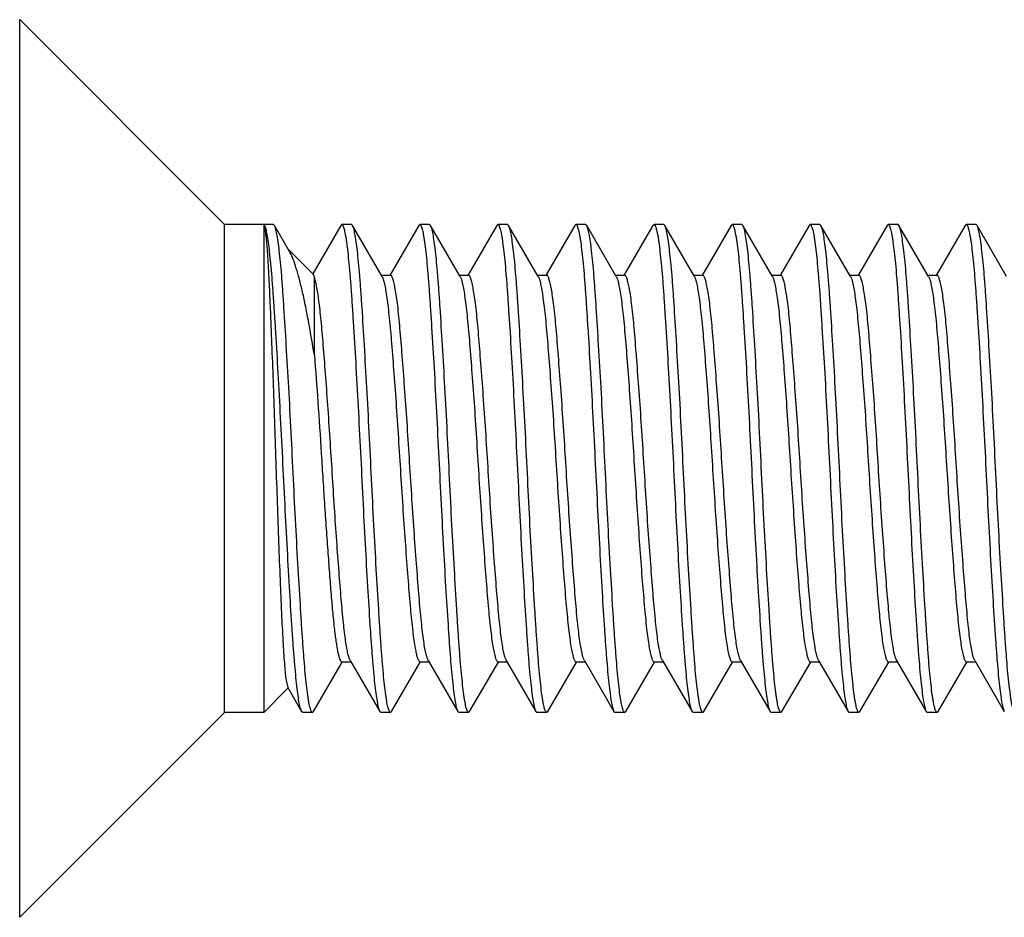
# Model space of a CAD drawing. Header units: millimetres. Extents: x 55 to 134, y 19 to 240.
# Tile 1 of 5: x 55.27 to 65.36, y 49.52 to 58.72. Entities that reach past the tile are written whole.
import ezdxf

# ---------------------------------------------------------------- set-up
doc = ezdxf.new("R2010")
doc.units = ezdxf.units.MM
doc.header["$LTSCALE"] = 16.97303
doc.layers.get('0').update_dxf_attribs({"linetype": 'CONTINUOUS'})

msp = doc.modelspace()

# ---------------------------------------------------------------- linework, layer by layer
at = {"color": 7}
for p, q in [((57.372, 56.624), (55.272, 58.724)), ((55.272, 49.524), (55.272, 58.724)), ((57.872, 56.624), (57.372, 56.624)), ((57.372, 51.624), (57.372, 56.624)), ((57.772, 56.624), (57.772, 51.624)), ((57.882, 56.614), (57.872, 56.624)), ((58.037, 56.348), (57.882, 56.614)), ((58.561, 56.614), (58.274, 56.119)), ((58.561, 56.614), (58.572, 56.624)), ((58.672, 56.624), (58.572, 56.624)), ((58.682, 56.614), (58.672, 56.624)), ((58.985, 56.092), (58.682, 56.614)), ((59.361, 56.614), (59.067, 56.107)), ((59.361, 56.614), (59.372, 56.624)), ((59.472, 56.624), (59.372, 56.624)), ((59.482, 56.614), (59.472, 56.624)), ((59.785, 56.092), (59.482, 56.614)), ((60.161, 56.614), (59.867, 56.107)), ((60.161, 56.614), (60.172, 56.624)), ((60.272, 56.624), (60.172, 56.624)), ((60.282, 56.614), (60.272, 56.624)), ((60.585, 56.092), (60.282, 56.614)), ((60.961, 56.614), (60.667, 56.107)), ((60.961, 56.614), (60.972, 56.624)), ((61.072, 56.624), (60.972, 56.624)), ((61.082, 56.614), (61.072, 56.624)), ((61.385, 56.092), (61.082, 56.614)), ((61.761, 56.614), (61.467, 56.107)), ((61.761, 56.614), (61.772, 56.624)), ((61.872, 56.624), (61.772, 56.624)), ((61.882, 56.614), (61.872, 56.624)), ((62.185, 56.092), (61.882, 56.614)), ((62.561, 56.614), (62.267, 56.107)), ((62.561, 56.614), (62.572, 56.624)), ((62.672, 56.624), (62.572, 56.624)), ((62.682, 56.614), (62.672, 56.624)), ((62.985, 56.092), (62.682, 56.614)), ((63.361, 56.614), (63.067, 56.107)), ((63.361, 56.614), (63.372, 56.624)), ((63.472, 56.624), (63.372, 56.624)), ((63.482, 56.614), (63.472, 56.624)), ((63.785, 56.092), (63.482, 56.614)), ((64.161, 56.614), (63.867, 56.107)), ((64.161, 56.614), (64.172, 56.624)), ((64.272, 56.624), (64.172, 56.624)), ((64.282, 56.614), (64.272, 56.624)), ((64.585, 56.092), (64.282, 56.614)), ((64.961, 56.614), (64.667, 56.107)), ((64.961, 56.614), (64.972, 56.624)), ((65.072, 56.624), (64.972, 56.624)), ((65.082, 56.614), (65.072, 56.624)), ((65.385, 56.092), (65.082, 56.614)), ((58.279, 56.116), (58.022, 56.373)), ((58.279, 56.116), (58.291, 56.079)), ((58.978, 56.104), (59.072, 56.104)), ((59.778, 56.104), (59.872, 56.104)), ((60.578, 56.104), (60.672, 56.104)), ((61.378, 56.104), (61.472, 56.104)), ((62.178, 56.104), (62.272, 56.104)), ((62.978, 56.104), (63.072, 56.104)), ((63.778, 56.104), (63.872, 56.104)), ((64.578, 56.104), (64.672, 56.104)), ((58.291, 55.287), (58.291, 56.079)), ((58.282, 51.633), (58.577, 52.14)), ((58.572, 52.143), (58.665, 52.143)), ((58.658, 52.155), (58.961, 51.633)), ((59.082, 51.633), (59.377, 52.14)), ((59.372, 52.143), (59.465, 52.143)), ((59.458, 52.155), (59.761, 51.633)), ((59.882, 51.633), (60.177, 52.14)), ((60.172, 52.143), (60.265, 52.143)), ((60.258, 52.155), (60.561, 51.633)), ((60.682, 51.633), (60.977, 52.14)), ((60.972, 52.143), (61.065, 52.143)), ((61.058, 52.155), (61.361, 51.633)), ((61.482, 51.633), (61.777, 52.14)), ((61.772, 52.143), (61.865, 52.143)), ((61.858, 52.155), (62.161, 51.633)), ((62.282, 51.633), (62.577, 52.14)), ((62.572, 52.143), (62.665, 52.143)), ((62.658, 52.155), (62.961, 51.633)), ((63.082, 51.633), (63.377, 52.14)), ((63.372, 52.143), (63.465, 52.143)), ((63.458, 52.155), (63.761, 51.633)), ((63.882, 51.633), (64.177, 52.14)), ((64.172, 52.143), (64.265, 52.143)), ((64.258, 52.155), (64.561, 51.633)), ((64.682, 51.633), (64.977, 52.14)), ((64.972, 52.143), (65.065, 52.143)), ((65.058, 52.155), (65.361, 51.633)), ((58.023, 51.875), (57.772, 51.624)), ((58.001, 51.954), (58.018, 51.88)), ((58.018, 51.88), (58.161, 51.633)), ((57.372, 51.624), (55.272, 49.524)), ((57.772, 51.624), (57.372, 51.624)), ((58.172, 51.624), (58.161, 51.633)), ((58.272, 51.624), (58.172, 51.624)), ((58.282, 51.633), (58.272, 51.624)), ((58.961, 51.633), (58.972, 51.624)), ((59.072, 51.624), (58.972, 51.624)), ((59.082, 51.633), (59.072, 51.624)), ((59.761, 51.633), (59.772, 51.624)), ((59.872, 51.624), (59.772, 51.624)), ((59.882, 51.633), (59.872, 51.624)), ((60.561, 51.633), (60.572, 51.624)), ((60.672, 51.624), (60.572, 51.624)), ((60.682, 51.633), (60.672, 51.624)), ((61.361, 51.633), (61.372, 51.624)), ((61.472, 51.624), (61.372, 51.624)), ((61.482, 51.633), (61.472, 51.624)), ((62.161, 51.633), (62.172, 51.624)), ((62.272, 51.624), (62.172, 51.624)), ((62.282, 51.633), (62.272, 51.624)), ((62.961, 51.633), (62.972, 51.624)), ((63.072, 51.624), (62.972, 51.624)), ((63.082, 51.633), (63.072, 51.624)), ((63.761, 51.633), (63.772, 51.624)), ((63.872, 51.624), (63.772, 51.624)), ((63.882, 51.633), (63.872, 51.624)), ((64.561, 51.633), (64.572, 51.624)), ((64.672, 51.624), (64.572, 51.624)), ((64.682, 51.633), (64.672, 51.624))]:
    msp.add_line(p, q, dxfattribs=at)
for points, knots in [([(58.161, 51.633), (58.159, 51.637), (58.154, 51.648), (58.145, 51.676), (58.135, 51.726), (58.123, 51.802), (58.111, 51.899), (58.099, 52.017), (58.087, 52.153), (58.075, 52.308), (58.059, 52.545), (58.038, 52.875), (58.014, 53.303), (57.99, 53.76), (57.967, 54.23), (57.943, 54.696), (57.919, 55.142), (57.898, 55.493), (57.881, 55.751), (57.87, 55.924), (57.858, 56.08), (57.846, 56.218), (57.834, 56.337), (57.822, 56.437), (57.811, 56.506), (57.803, 56.551), (57.797, 56.576), (57.791, 56.596), (57.785, 56.609), (57.781, 56.617), (57.777, 56.621), (57.774, 56.624), (57.772, 56.624)], [0, 0, 0, 0, 0.002869, 0.006794, 0.017883, 0.033264, 0.052834, 0.076423, 0.103832, 0.134814, 0.169098, 0.2463, 0.332646, 0.425004, 0.520028, 0.614273, 0.704322, 0.786914, 0.824462, 0.859053, 0.890371, 0.91814, 0.942114, 0.962085, 0.977878, 0.984172, 0.989389, 0.99353, 0.996612, 0.997774, 0.998701, 1, 1, 1, 1]), ([(57.772, 56.624), (57.773, 56.622), (57.776, 56.617), (57.779, 56.607), (57.782, 56.592), (57.786, 56.573), (57.789, 56.549), (57.794, 56.509), (57.8, 56.448), (57.807, 56.363), (57.814, 56.261), (57.821, 56.143), (57.828, 56.011), (57.834, 55.866), (57.844, 55.647), (57.856, 55.347), (57.87, 54.964), (57.884, 54.557), (57.898, 54.139), (57.912, 53.723), (57.926, 53.323), (57.941, 52.951), (57.955, 52.62), (57.969, 52.342), (57.982, 52.147), (57.993, 52.025), (57.998, 51.976), (58.001, 51.954)], [0, 0, 0, 0, 0.001378, 0.003659, 0.006873, 0.011025, 0.01611, 0.022122, 0.036907, 0.055316, 0.077213, 0.10242, 0.130755, 0.16203, 0.196035, 0.271256, 0.354165, 0.442171, 0.532553, 0.622497, 0.709083, 0.789471, 0.86105, 0.92137, 0.968238, 0.986089, 1, 1, 1, 1]), ([(58.272, 51.624), (58.27, 51.624), (58.266, 51.626), (58.263, 51.63), (58.258, 51.638), (58.253, 51.651), (58.247, 51.671), (58.241, 51.696), (58.235, 51.727), (58.229, 51.764), (58.22, 51.823), (58.21, 51.91), (58.197, 52.029), (58.186, 52.167), (58.174, 52.324), (58.162, 52.496), (58.146, 52.754), (58.125, 53.105), (58.1, 53.551), (58.077, 54.017), (58.054, 54.488), (58.03, 54.945), (58.005, 55.372), (57.985, 55.702), (57.969, 55.94), (57.957, 56.094), (57.945, 56.231), (57.933, 56.348), (57.921, 56.445), (57.909, 56.521), (57.898, 56.571), (57.889, 56.6), (57.885, 56.61), (57.882, 56.614)], [0, 0, 0, 0, 0.001306, 0.002228, 0.003384, 0.006456, 0.010592, 0.015809, 0.022107, 0.029476, 0.037906, 0.057879, 0.081853, 0.109622, 0.140941, 0.175532, 0.213082, 0.295675, 0.385727, 0.479973, 0.574999, 0.667357, 0.753701, 0.830903, 0.865186, 0.896168, 0.923577, 0.947166, 0.966736, 0.982117, 0.993206, 0.997131, 1, 1, 1, 1]), ([(58.572, 56.624), (58.574, 56.624), (58.578, 56.621), (58.581, 56.617), (58.585, 56.609), (58.59, 56.596), (58.596, 56.576), (58.602, 56.551), (58.608, 56.52), (58.615, 56.484), (58.623, 56.424), (58.634, 56.337), (58.646, 56.218), (58.658, 56.08), (58.67, 55.924), (58.681, 55.751), (58.698, 55.493), (58.719, 55.142), (58.743, 54.696), (58.767, 54.23), (58.79, 53.76), (58.814, 53.303), (58.838, 52.875), (58.859, 52.545), (58.875, 52.308), (58.887, 52.153), (58.899, 52.017), (58.911, 51.899), (58.923, 51.802), (58.935, 51.726), (58.945, 51.676), (58.954, 51.648), (58.959, 51.637), (58.961, 51.633)], [0, 0, 0, 0, 0.001306, 0.002228, 0.003384, 0.006456, 0.010592, 0.015809, 0.022107, 0.029477, 0.037906, 0.057879, 0.081852, 0.109622, 0.140941, 0.175532, 0.213081, 0.295675, 0.385727, 0.479973, 0.574998, 0.667356, 0.753701, 0.830902, 0.865186, 0.896168, 0.923576, 0.947165, 0.966736, 0.982117, 0.993206, 0.997131, 1, 1, 1, 1]), ([(59.072, 51.624), (59.07, 51.624), (59.066, 51.626), (59.063, 51.63), (59.058, 51.638), (59.053, 51.651), (59.047, 51.671), (59.041, 51.696), (59.035, 51.727), (59.029, 51.764), (59.02, 51.823), (59.01, 51.91), (58.997, 52.029), (58.986, 52.167), (58.974, 52.324), (58.962, 52.496), (58.946, 52.754), (58.925, 53.105), (58.9, 53.551), (58.877, 54.017), (58.854, 54.488), (58.83, 54.945), (58.805, 55.372), (58.785, 55.702), (58.769, 55.94), (58.757, 56.094), (58.745, 56.231), (58.733, 56.348), (58.721, 56.445), (58.709, 56.521), (58.698, 56.571), (58.689, 56.6), (58.685, 56.61), (58.682, 56.614)], [0, 0, 0, 0, 0.001306, 0.002228, 0.003384, 0.006456, 0.010592, 0.015809, 0.022107, 0.029477, 0.037906, 0.057879, 0.081852, 0.109622, 0.140941, 0.175532, 0.213081, 0.295675, 0.385727, 0.479973, 0.574998, 0.667357, 0.753701, 0.830902, 0.865186, 0.896168, 0.923576, 0.947166, 0.966736, 0.982117, 0.993206, 0.997131, 1, 1, 1, 1]), ([(59.372, 56.624), (59.374, 56.624), (59.378, 56.621), (59.381, 56.617), (59.385, 56.609), (59.39, 56.596), (59.396, 56.576), (59.402, 56.551), (59.408, 56.52), (59.415, 56.484), (59.423, 56.424), (59.434, 56.337), (59.446, 56.218), (59.458, 56.08), (59.47, 55.924), (59.481, 55.751), (59.498, 55.493), (59.519, 55.142), (59.543, 54.696), (59.567, 54.23), (59.59, 53.76), (59.614, 53.303), (59.638, 52.875), (59.659, 52.545), (59.675, 52.308), (59.687, 52.153), (59.699, 52.017), (59.711, 51.899), (59.723, 51.802), (59.735, 51.726), (59.745, 51.676), (59.754, 51.648), (59.759, 51.637), (59.761, 51.633)], [0, 0, 0, 0, 0.001306, 0.002228, 0.003384, 0.006456, 0.010592, 0.015809, 0.022107, 0.029477, 0.037906, 0.057879, 0.081853, 0.109622, 0.140941, 0.175532, 0.213081, 0.295675, 0.385727, 0.479973, 0.574998, 0.667356, 0.753701, 0.830902, 0.865186, 0.896168, 0.923576, 0.947165, 0.966735, 0.982117, 0.993206, 0.997131, 1, 1, 1, 1]), ([(59.872, 51.624), (59.87, 51.624), (59.866, 51.626), (59.863, 51.63), (59.858, 51.638), (59.853, 51.651), (59.847, 51.671), (59.841, 51.696), (59.835, 51.727), (59.829, 51.764), (59.82, 51.823), (59.81, 51.91), (59.797, 52.029), (59.786, 52.167), (59.774, 52.324), (59.762, 52.496), (59.746, 52.754), (59.725, 53.105), (59.7, 53.551), (59.677, 54.017), (59.654, 54.488), (59.63, 54.945), (59.605, 55.372), (59.585, 55.702), (59.569, 55.94), (59.557, 56.094), (59.545, 56.231), (59.533, 56.348), (59.521, 56.445), (59.509, 56.521), (59.498, 56.571), (59.489, 56.6), (59.485, 56.61), (59.482, 56.614)], [0, 0, 0, 0, 0.001306, 0.002228, 0.003384, 0.006456, 0.010592, 0.015809, 0.022107, 0.029476, 0.037906, 0.057879, 0.081852, 0.109622, 0.14094, 0.175532, 0.213081, 0.295675, 0.385726, 0.479973, 0.574998, 0.667356, 0.753701, 0.830902, 0.865186, 0.896168, 0.923576, 0.947165, 0.966735, 0.982117, 0.993206, 0.997131, 1, 1, 1, 1]), ([(60.172, 56.624), (60.174, 56.624), (60.178, 56.621), (60.181, 56.617), (60.185, 56.609), (60.19, 56.596), (60.196, 56.576), (60.202, 56.551), (60.208, 56.52), (60.215, 56.484), (60.223, 56.424), (60.234, 56.337), (60.246, 56.218), (60.258, 56.08), (60.27, 55.924), (60.281, 55.751), (60.298, 55.493), (60.319, 55.142), (60.343, 54.696), (60.367, 54.23), (60.39, 53.76), (60.414, 53.303), (60.438, 52.875), (60.459, 52.545), (60.475, 52.308), (60.487, 52.153), (60.499, 52.017), (60.511, 51.899), (60.523, 51.802), (60.535, 51.726), (60.545, 51.676), (60.554, 51.648), (60.559, 51.637), (60.561, 51.633)], [0, 0, 0, 0, 0.001306, 0.002228, 0.003384, 0.006456, 0.010592, 0.01581, 0.022107, 0.029477, 0.037906, 0.057879, 0.081853, 0.109622, 0.140941, 0.175532, 0.213082, 0.295675, 0.385727, 0.479973, 0.574998, 0.667356, 0.753701, 0.830902, 0.865186, 0.896168, 0.923576, 0.947166, 0.966736, 0.982117, 0.993206, 0.997131, 1, 1, 1, 1]), ([(60.672, 51.624), (60.67, 51.624), (60.666, 51.626), (60.663, 51.63), (60.658, 51.638), (60.653, 51.651), (60.647, 51.671), (60.641, 51.696), (60.635, 51.727), (60.629, 51.764), (60.62, 51.823), (60.61, 51.91), (60.597, 52.029), (60.586, 52.167), (60.574, 52.324), (60.562, 52.496), (60.546, 52.754), (60.525, 53.105), (60.5, 53.551), (60.477, 54.017), (60.454, 54.488), (60.43, 54.945), (60.405, 55.372), (60.385, 55.702), (60.369, 55.94), (60.357, 56.094), (60.345, 56.231), (60.333, 56.348), (60.321, 56.445), (60.309, 56.521), (60.298, 56.571), (60.289, 56.6), (60.285, 56.61), (60.282, 56.614)], [0, 0, 0, 0, 0.001306, 0.002228, 0.003384, 0.006456, 0.010592, 0.015809, 0.022107, 0.029476, 0.037906, 0.057879, 0.081852, 0.109622, 0.14094, 0.175532, 0.213081, 0.295675, 0.385726, 0.479973, 0.574998, 0.667356, 0.753701, 0.830902, 0.865186, 0.896168, 0.923576, 0.947166, 0.966736, 0.982117, 0.993206, 0.997131, 1, 1, 1, 1]), ([(60.972, 56.624), (60.974, 56.624), (60.978, 56.621), (60.981, 56.617), (60.985, 56.609), (60.99, 56.596), (60.996, 56.576), (61.002, 56.551), (61.008, 56.52), (61.015, 56.484), (61.023, 56.424), (61.034, 56.337), (61.046, 56.218), (61.058, 56.08), (61.07, 55.924), (61.081, 55.751), (61.098, 55.493), (61.119, 55.142), (61.143, 54.696), (61.167, 54.23), (61.19, 53.76), (61.214, 53.303), (61.238, 52.875), (61.259, 52.545), (61.275, 52.308), (61.287, 52.153), (61.299, 52.017), (61.311, 51.899), (61.323, 51.802), (61.335, 51.726), (61.345, 51.676), (61.354, 51.648), (61.359, 51.637), (61.361, 51.633)], [0, 0, 0, 0, 0.001306, 0.002228, 0.003384, 0.006456, 0.010592, 0.015809, 0.022107, 0.029477, 0.037906, 0.057879, 0.081853, 0.109622, 0.140941, 0.175532, 0.213082, 0.295675, 0.385727, 0.479973, 0.574998, 0.667356, 0.753701, 0.830902, 0.865186, 0.896168, 0.923576, 0.947166, 0.966736, 0.982117, 0.993206, 0.997131, 1, 1, 1, 1]), ([(61.472, 51.624), (61.47, 51.624), (61.466, 51.626), (61.463, 51.63), (61.458, 51.638), (61.453, 51.651), (61.447, 51.671), (61.441, 51.696), (61.435, 51.727), (61.429, 51.764), (61.42, 51.823), (61.41, 51.91), (61.397, 52.029), (61.386, 52.167), (61.374, 52.324), (61.362, 52.496), (61.346, 52.754), (61.325, 53.105), (61.3, 53.551), (61.277, 54.017), (61.254, 54.488), (61.23, 54.945), (61.205, 55.372), (61.185, 55.702), (61.169, 55.94), (61.157, 56.094), (61.145, 56.231), (61.133, 56.348), (61.121, 56.445), (61.109, 56.521), (61.098, 56.571), (61.089, 56.6), (61.085, 56.61), (61.082, 56.614)], [0, 0, 0, 0, 0.001306, 0.002228, 0.003384, 0.006456, 0.010592, 0.015809, 0.022107, 0.029476, 0.037906, 0.057879, 0.081852, 0.109622, 0.14094, 0.175532, 0.213081, 0.295675, 0.385727, 0.479973, 0.574998, 0.667356, 0.753701, 0.830902, 0.865186, 0.896168, 0.923576, 0.947166, 0.966736, 0.982117, 0.993206, 0.997131, 1, 1, 1, 1]), ([(61.772, 56.624), (61.774, 56.624), (61.778, 56.621), (61.781, 56.617), (61.785, 56.609), (61.79, 56.596), (61.796, 56.576), (61.802, 56.551), (61.808, 56.52), (61.815, 56.484), (61.823, 56.424), (61.834, 56.337), (61.846, 56.218), (61.858, 56.08), (61.87, 55.924), (61.881, 55.751), (61.898, 55.493), (61.919, 55.142), (61.943, 54.696), (61.967, 54.23), (61.99, 53.76), (62.014, 53.303), (62.038, 52.875), (62.059, 52.545), (62.075, 52.308), (62.087, 52.153), (62.099, 52.017), (62.111, 51.899), (62.123, 51.802), (62.135, 51.726), (62.145, 51.676), (62.154, 51.648), (62.159, 51.637), (62.161, 51.633)], [0, 0, 0, 0, 0.001306, 0.002228, 0.003384, 0.006456, 0.010592, 0.015809, 0.022107, 0.029477, 0.037906, 0.057879, 0.081852, 0.109622, 0.14094, 0.175532, 0.213081, 0.295675, 0.385726, 0.479973, 0.574998, 0.667356, 0.753701, 0.830902, 0.865186, 0.896168, 0.923576, 0.947165, 0.966735, 0.982117, 0.993206, 0.997131, 1, 1, 1, 1]), ([(62.272, 51.624), (62.27, 51.624), (62.266, 51.626), (62.263, 51.63), (62.258, 51.638), (62.253, 51.651), (62.247, 51.671), (62.241, 51.696), (62.235, 51.727), (62.229, 51.764), (62.22, 51.823), (62.21, 51.91), (62.197, 52.029), (62.186, 52.167), (62.174, 52.324), (62.162, 52.496), (62.146, 52.754), (62.125, 53.105), (62.1, 53.551), (62.077, 54.017), (62.054, 54.488), (62.03, 54.945), (62.005, 55.372), (61.985, 55.702), (61.969, 55.94), (61.957, 56.094), (61.945, 56.231), (61.933, 56.348), (61.921, 56.445), (61.909, 56.521), (61.898, 56.571), (61.889, 56.6), (61.885, 56.61), (61.882, 56.614)], [0, 0, 0, 0, 0.001306, 0.002229, 0.003385, 0.006457, 0.010593, 0.01581, 0.022108, 0.029477, 0.037907, 0.05788, 0.081853, 0.109623, 0.140941, 0.175532, 0.213082, 0.295675, 0.385727, 0.479974, 0.574999, 0.667357, 0.753701, 0.830902, 0.865186, 0.896168, 0.923576, 0.947166, 0.966736, 0.982117, 0.993206, 0.997131, 1, 1, 1, 1]), ([(62.572, 56.624), (62.574, 56.624), (62.578, 56.621), (62.581, 56.617), (62.585, 56.609), (62.59, 56.596), (62.596, 56.576), (62.602, 56.551), (62.608, 56.52), (62.615, 56.484), (62.623, 56.424), (62.634, 56.337), (62.646, 56.218), (62.658, 56.08), (62.67, 55.924), (62.681, 55.751), (62.698, 55.493), (62.719, 55.142), (62.743, 54.696), (62.767, 54.23), (62.79, 53.76), (62.814, 53.303), (62.838, 52.875), (62.859, 52.545), (62.875, 52.308), (62.887, 52.153), (62.899, 52.017), (62.911, 51.899), (62.923, 51.802), (62.935, 51.726), (62.945, 51.676), (62.954, 51.648), (62.959, 51.637), (62.961, 51.633)], [0, 0, 0, 0, 0.001306, 0.002228, 0.003384, 0.006456, 0.010592, 0.01581, 0.022107, 0.029477, 0.037907, 0.057879, 0.081853, 0.109622, 0.140941, 0.175532, 0.213081, 0.295675, 0.385726, 0.479973, 0.574998, 0.667356, 0.753701, 0.830902, 0.865186, 0.896168, 0.923576, 0.947165, 0.966736, 0.982117, 0.993206, 0.997131, 1, 1, 1, 1]), ([(63.072, 51.624), (63.07, 51.624), (63.066, 51.626), (63.063, 51.63), (63.058, 51.638), (63.053, 51.651), (63.047, 51.671), (63.041, 51.696), (63.035, 51.727), (63.029, 51.764), (63.02, 51.823), (63.01, 51.91), (62.997, 52.029), (62.986, 52.167), (62.974, 52.324), (62.962, 52.496), (62.946, 52.754), (62.925, 53.105), (62.9, 53.551), (62.877, 54.017), (62.854, 54.488), (62.83, 54.945), (62.805, 55.372), (62.785, 55.702), (62.769, 55.94), (62.757, 56.094), (62.745, 56.231), (62.733, 56.348), (62.721, 56.445), (62.709, 56.521), (62.698, 56.571), (62.689, 56.6), (62.685, 56.61), (62.682, 56.614)], [0, 0, 0, 0, 0.001306, 0.002229, 0.003385, 0.006458, 0.010593, 0.015811, 0.022108, 0.029478, 0.037907, 0.05788, 0.081853, 0.109623, 0.140941, 0.175533, 0.213082, 0.295676, 0.385727, 0.479974, 0.574999, 0.667357, 0.753701, 0.830902, 0.865186, 0.896168, 0.923576, 0.947166, 0.966736, 0.982117, 0.993206, 0.997131, 1, 1, 1, 1]), ([(63.372, 56.624), (63.374, 56.624), (63.378, 56.621), (63.381, 56.617), (63.385, 56.609), (63.39, 56.596), (63.396, 56.576), (63.402, 56.551), (63.408, 56.52), (63.415, 56.484), (63.423, 56.424), (63.434, 56.337), (63.446, 56.218), (63.458, 56.08), (63.47, 55.924), (63.481, 55.751), (63.498, 55.493), (63.519, 55.142), (63.543, 54.696), (63.567, 54.23), (63.59, 53.76), (63.614, 53.303), (63.638, 52.875), (63.659, 52.545), (63.675, 52.308), (63.687, 52.153), (63.699, 52.017), (63.711, 51.899), (63.723, 51.802), (63.735, 51.726), (63.745, 51.676), (63.754, 51.648), (63.759, 51.637), (63.761, 51.633)], [0, 0, 0, 0, 0.001306, 0.002228, 0.003384, 0.006456, 0.010592, 0.01581, 0.022107, 0.029477, 0.037907, 0.057879, 0.081853, 0.109622, 0.140941, 0.175532, 0.213081, 0.295675, 0.385726, 0.479973, 0.574998, 0.667356, 0.753701, 0.830902, 0.865186, 0.896168, 0.923576, 0.947165, 0.966736, 0.982117, 0.993206, 0.997131, 1, 1, 1, 1]), ([(63.872, 51.624), (63.87, 51.624), (63.866, 51.626), (63.863, 51.63), (63.858, 51.638), (63.853, 51.651), (63.847, 51.671), (63.841, 51.696), (63.835, 51.727), (63.829, 51.764), (63.82, 51.823), (63.81, 51.91), (63.797, 52.029), (63.786, 52.167), (63.774, 52.324), (63.762, 52.496), (63.746, 52.754), (63.725, 53.105), (63.7, 53.551), (63.677, 54.017), (63.654, 54.488), (63.63, 54.945), (63.605, 55.372), (63.585, 55.702), (63.569, 55.94), (63.557, 56.094), (63.545, 56.231), (63.533, 56.348), (63.521, 56.445), (63.509, 56.521), (63.498, 56.571), (63.489, 56.6), (63.485, 56.61), (63.482, 56.614)], [0, 0, 0, 0, 0.001306, 0.002228, 0.003384, 0.006456, 0.010592, 0.01581, 0.022107, 0.029477, 0.037907, 0.057879, 0.081853, 0.109622, 0.140941, 0.175532, 0.213082, 0.295675, 0.385727, 0.479973, 0.574998, 0.667357, 0.753701, 0.830902, 0.865186, 0.896168, 0.923576, 0.947166, 0.966736, 0.982117, 0.993206, 0.997131, 1, 1, 1, 1]), ([(64.172, 56.624), (64.174, 56.624), (64.178, 56.621), (64.181, 56.617), (64.185, 56.609), (64.19, 56.596), (64.196, 56.576), (64.202, 56.551), (64.208, 56.52), (64.215, 56.484), (64.223, 56.424), (64.234, 56.337), (64.246, 56.218), (64.258, 56.08), (64.27, 55.924), (64.281, 55.751), (64.298, 55.493), (64.319, 55.142), (64.343, 54.696), (64.367, 54.23), (64.39, 53.76), (64.414, 53.303), (64.438, 52.875), (64.459, 52.545), (64.475, 52.308), (64.487, 52.153), (64.499, 52.017), (64.511, 51.899), (64.523, 51.802), (64.535, 51.726), (64.545, 51.676), (64.554, 51.648), (64.559, 51.637), (64.561, 51.633)], [0, 0, 0, 0, 0.001306, 0.002228, 0.003384, 0.006456, 0.010592, 0.01581, 0.022107, 0.029477, 0.037907, 0.057879, 0.081853, 0.109622, 0.140941, 0.175532, 0.213081, 0.295675, 0.385726, 0.479973, 0.574998, 0.667356, 0.753701, 0.830902, 0.865186, 0.896168, 0.923576, 0.947166, 0.966736, 0.982117, 0.993206, 0.997131, 1, 1, 1, 1]), ([(64.672, 51.624), (64.67, 51.624), (64.666, 51.626), (64.663, 51.63), (64.658, 51.638), (64.653, 51.651), (64.647, 51.671), (64.641, 51.696), (64.635, 51.727), (64.629, 51.764), (64.62, 51.823), (64.61, 51.91), (64.597, 52.029), (64.586, 52.167), (64.574, 52.324), (64.562, 52.496), (64.546, 52.754), (64.525, 53.105), (64.5, 53.551), (64.477, 54.017), (64.454, 54.488), (64.43, 54.945), (64.405, 55.372), (64.385, 55.702), (64.369, 55.94), (64.357, 56.094), (64.345, 56.231), (64.333, 56.348), (64.321, 56.445), (64.309, 56.521), (64.298, 56.571), (64.289, 56.6), (64.285, 56.61), (64.282, 56.614)], [0, 0, 0, 0, 0.001306, 0.002228, 0.003384, 0.006456, 0.010592, 0.015809, 0.022107, 0.029477, 0.037906, 0.057879, 0.081852, 0.109622, 0.14094, 0.175532, 0.213081, 0.295675, 0.385726, 0.479973, 0.574998, 0.667356, 0.753701, 0.830902, 0.865186, 0.896168, 0.923576, 0.947166, 0.966736, 0.982117, 0.993206, 0.997131, 1, 1, 1, 1]), ([(64.972, 56.624), (64.974, 56.624), (64.978, 56.621), (64.981, 56.617), (64.985, 56.609), (64.99, 56.596), (64.996, 56.576), (65.002, 56.551), (65.008, 56.52), (65.015, 56.484), (65.023, 56.424), (65.034, 56.337), (65.046, 56.218), (65.058, 56.08), (65.07, 55.924), (65.081, 55.751), (65.098, 55.493), (65.119, 55.142), (65.143, 54.696), (65.167, 54.23), (65.19, 53.76), (65.214, 53.303), (65.238, 52.875), (65.259, 52.545), (65.275, 52.308), (65.287, 52.153), (65.299, 52.017), (65.311, 51.899), (65.323, 51.802), (65.335, 51.726), (65.345, 51.676), (65.354, 51.648), (65.359, 51.637), (65.361, 51.633)], [0, 0, 0, 0, 0.001306, 0.002228, 0.003384, 0.006456, 0.010592, 0.015809, 0.022107, 0.029477, 0.037907, 0.057879, 0.081853, 0.109622, 0.140941, 0.175532, 0.213081, 0.295675, 0.385727, 0.479973, 0.574998, 0.667356, 0.753701, 0.830902, 0.865186, 0.896168, 0.923576, 0.947166, 0.966736, 0.982117, 0.993206, 0.997131, 1, 1, 1, 1]), ([(65.472, 51.624), (65.47, 51.624), (65.466, 51.626), (65.463, 51.63), (65.458, 51.638), (65.453, 51.651), (65.447, 51.671), (65.441, 51.696), (65.435, 51.727), (65.429, 51.764), (65.42, 51.823), (65.41, 51.91), (65.397, 52.029), (65.386, 52.167), (65.374, 52.324), (65.362, 52.496), (65.346, 52.754), (65.325, 53.105), (65.3, 53.551), (65.277, 54.017), (65.254, 54.488), (65.23, 54.945), (65.205, 55.372), (65.185, 55.702), (65.169, 55.94), (65.157, 56.094), (65.145, 56.231), (65.133, 56.348), (65.121, 56.445), (65.109, 56.521), (65.098, 56.571), (65.089, 56.6), (65.085, 56.61), (65.082, 56.614)], [0, 0, 0, 0, 0.001306, 0.002228, 0.003384, 0.006456, 0.010592, 0.015809, 0.022107, 0.029476, 0.037906, 0.057879, 0.081852, 0.109622, 0.14094, 0.175532, 0.213081, 0.295675, 0.385726, 0.479973, 0.574998, 0.667356, 0.753701, 0.830902, 0.865186, 0.896168, 0.923576, 0.947166, 0.966736, 0.982117, 0.993206, 0.997131, 1, 1, 1, 1]), ([(58.291, 55.286), (58.271, 55.41), (58.24, 55.589), (58.196, 55.817), (58.164, 55.962), (58.132, 56.088), (58.101, 56.195), (58.07, 56.28), (58.048, 56.328), (58.037, 56.348)], [0, 0, 0, 0, 0.345288, 0.497089, 0.633306, 0.75279, 0.854291, 0.936849, 1, 1, 1, 1]), ([(59.458, 52.155), (59.456, 52.159), (59.452, 52.169), (59.443, 52.194), (59.432, 52.236), (59.42, 52.3), (59.408, 52.379), (59.396, 52.475), (59.38, 52.631), (59.36, 52.857), (59.337, 53.161), (59.312, 53.499), (59.288, 53.86), (59.265, 54.23), (59.242, 54.596), (59.217, 54.946), (59.193, 55.265), (59.171, 55.545), (59.151, 55.747), (59.134, 55.881), (59.121, 55.958), (59.111, 56.012), (59.102, 56.047), (59.096, 56.067), (59.09, 56.083), (59.084, 56.096), (59.077, 56.104), (59.072, 56.104)], [0, 0, 0, 0, 0.003453, 0.007933, 0.020039, 0.036314, 0.056658, 0.080901, 0.108846, 0.174842, 0.252344, 0.338595, 0.430518, 0.524839, 0.618193, 0.707251, 0.78884, 0.860053, 0.918374, 0.942054, 0.961808, 0.977474, 0.983745, 0.988965, 0.993139, 0.996299, 1, 1, 1, 1]), ([(60.258, 52.155), (60.256, 52.159), (60.252, 52.169), (60.243, 52.194), (60.232, 52.236), (60.22, 52.3), (60.208, 52.379), (60.196, 52.475), (60.18, 52.631), (60.16, 52.857), (60.137, 53.161), (60.112, 53.499), (60.088, 53.86), (60.065, 54.23), (60.042, 54.596), (60.017, 54.946), (59.993, 55.265), (59.971, 55.545), (59.951, 55.747), (59.934, 55.881), (59.921, 55.958), (59.911, 56.012), (59.902, 56.047), (59.896, 56.067), (59.89, 56.083), (59.884, 56.096), (59.877, 56.104), (59.872, 56.104)], [0, 0, 0, 0, 0.003453, 0.007933, 0.02004, 0.036315, 0.056658, 0.080901, 0.108846, 0.174843, 0.252345, 0.338596, 0.430519, 0.52484, 0.618193, 0.707251, 0.788841, 0.860053, 0.918375, 0.942055, 0.961809, 0.977475, 0.983746, 0.988966, 0.99314, 0.9963, 1, 1, 1, 1]), ([(61.058, 52.155), (61.056, 52.159), (61.052, 52.169), (61.043, 52.194), (61.032, 52.236), (61.02, 52.3), (61.008, 52.379), (60.996, 52.475), (60.98, 52.631), (60.96, 52.857), (60.937, 53.161), (60.912, 53.499), (60.888, 53.86), (60.865, 54.23), (60.842, 54.596), (60.817, 54.946), (60.793, 55.265), (60.771, 55.545), (60.751, 55.747), (60.734, 55.881), (60.721, 55.958), (60.711, 56.012), (60.702, 56.047), (60.696, 56.067), (60.69, 56.083), (60.684, 56.096), (60.677, 56.104), (60.672, 56.104)], [0, 0, 0, 0, 0.003453, 0.007933, 0.02004, 0.036315, 0.056659, 0.080901, 0.108846, 0.174842, 0.252344, 0.338595, 0.430518, 0.524839, 0.618192, 0.70725, 0.788839, 0.860052, 0.918373, 0.942053, 0.961807, 0.977472, 0.983743, 0.988963, 0.993137, 0.996298, 1, 1, 1, 1]), ([(61.858, 52.155), (61.856, 52.159), (61.852, 52.169), (61.843, 52.194), (61.832, 52.236), (61.82, 52.3), (61.808, 52.379), (61.796, 52.475), (61.78, 52.631), (61.76, 52.857), (61.737, 53.161), (61.712, 53.499), (61.688, 53.86), (61.665, 54.23), (61.642, 54.596), (61.617, 54.946), (61.593, 55.265), (61.571, 55.545), (61.551, 55.747), (61.534, 55.881), (61.521, 55.958), (61.511, 56.012), (61.502, 56.047), (61.496, 56.067), (61.49, 56.083), (61.484, 56.096), (61.477, 56.104), (61.472, 56.104)], [0, 0, 0, 0, 0.003453, 0.007933, 0.020038, 0.036313, 0.056657, 0.080901, 0.108845, 0.174842, 0.252343, 0.338594, 0.430517, 0.524838, 0.618192, 0.70725, 0.788839, 0.860052, 0.918373, 0.942053, 0.961807, 0.977473, 0.983743, 0.988963, 0.993137, 0.996298, 1, 1, 1, 1]), ([(62.658, 52.155), (62.656, 52.159), (62.652, 52.169), (62.643, 52.194), (62.632, 52.236), (62.62, 52.3), (62.608, 52.379), (62.596, 52.475), (62.58, 52.631), (62.56, 52.857), (62.537, 53.161), (62.512, 53.499), (62.488, 53.86), (62.465, 54.23), (62.442, 54.596), (62.417, 54.946), (62.393, 55.265), (62.371, 55.545), (62.351, 55.747), (62.334, 55.881), (62.321, 55.958), (62.311, 56.012), (62.302, 56.047), (62.296, 56.067), (62.29, 56.083), (62.284, 56.096), (62.277, 56.104), (62.272, 56.104)], [0, 0, 0, 0, 0.003453, 0.007933, 0.020039, 0.036314, 0.056658, 0.080901, 0.108846, 0.174842, 0.252344, 0.338595, 0.430518, 0.524839, 0.618192, 0.707251, 0.78884, 0.860053, 0.918374, 0.942054, 0.961808, 0.977474, 0.983745, 0.988965, 0.993139, 0.996299, 1, 1, 1, 1]), ([(63.458, 52.155), (63.456, 52.159), (63.452, 52.169), (63.443, 52.194), (63.432, 52.236), (63.42, 52.3), (63.408, 52.379), (63.396, 52.475), (63.38, 52.631), (63.36, 52.857), (63.337, 53.161), (63.312, 53.499), (63.288, 53.86), (63.265, 54.23), (63.242, 54.596), (63.217, 54.946), (63.193, 55.265), (63.171, 55.545), (63.151, 55.747), (63.134, 55.881), (63.121, 55.958), (63.111, 56.012), (63.102, 56.047), (63.096, 56.067), (63.09, 56.083), (63.084, 56.096), (63.077, 56.104), (63.072, 56.104)], [0, 0, 0, 0, 0.003453, 0.007933, 0.02004, 0.036315, 0.056658, 0.0809, 0.108846, 0.174842, 0.252344, 0.338594, 0.430518, 0.524839, 0.618192, 0.70725, 0.78884, 0.860053, 0.918374, 0.942054, 0.961808, 0.977474, 0.983745, 0.988965, 0.993138, 0.996299, 1, 1, 1, 1]), ([(64.258, 52.155), (64.256, 52.159), (64.252, 52.169), (64.243, 52.194), (64.232, 52.236), (64.22, 52.3), (64.208, 52.379), (64.196, 52.475), (64.18, 52.631), (64.16, 52.857), (64.137, 53.161), (64.112, 53.499), (64.088, 53.86), (64.065, 54.23), (64.042, 54.596), (64.018, 54.946), (63.993, 55.265), (63.971, 55.545), (63.951, 55.747), (63.934, 55.881), (63.921, 55.958), (63.911, 56.012), (63.902, 56.047), (63.896, 56.067), (63.89, 56.083), (63.884, 56.096), (63.877, 56.104), (63.872, 56.104)], [0, 0, 0, 0, 0.003453, 0.007933, 0.020039, 0.036314, 0.056658, 0.080901, 0.108846, 0.174842, 0.252344, 0.338595, 0.430518, 0.524839, 0.618192, 0.70725, 0.78884, 0.860052, 0.918374, 0.942054, 0.961808, 0.977473, 0.983744, 0.988964, 0.993138, 0.996298, 1, 1, 1, 1]), ([(65.058, 52.155), (65.056, 52.159), (65.052, 52.169), (65.043, 52.194), (65.032, 52.236), (65.02, 52.3), (65.008, 52.379), (64.996, 52.475), (64.98, 52.631), (64.96, 52.857), (64.937, 53.161), (64.912, 53.499), (64.888, 53.86), (64.865, 54.23), (64.842, 54.596), (64.817, 54.946), (64.793, 55.265), (64.771, 55.545), (64.751, 55.747), (64.734, 55.881), (64.721, 55.958), (64.711, 56.012), (64.702, 56.047), (64.696, 56.067), (64.69, 56.083), (64.684, 56.096), (64.677, 56.104), (64.672, 56.104)], [0, 0, 0, 0, 0.003453, 0.007933, 0.020039, 0.036314, 0.056658, 0.080901, 0.108846, 0.174842, 0.252344, 0.338595, 0.430518, 0.524839, 0.618192, 0.70725, 0.78884, 0.860053, 0.918374, 0.942054, 0.961808, 0.977474, 0.983745, 0.988965, 0.993138, 0.996299, 1, 1, 1, 1]), ([(58.658, 52.155), (58.653, 52.163), (58.645, 52.187), (58.634, 52.23), (58.622, 52.288), (58.611, 52.361), (58.599, 52.448), (58.584, 52.59), (58.565, 52.798), (58.543, 53.077), (58.52, 53.39), (58.497, 53.726), (58.475, 54.076), (58.453, 54.426), (58.43, 54.767), (58.407, 55.088), (58.384, 55.377), (58.366, 55.594), (58.35, 55.746), (58.339, 55.84), (58.327, 55.921), (58.316, 55.988), (58.305, 56.039), (58.296, 56.068), (58.291, 56.079)], [0, 0, 0, 0, 0.00747, 0.018726, 0.033767, 0.052513, 0.074826, 0.100544, 0.161373, 0.233101, 0.313441, 0.399817, 0.489461, 0.579502, 0.667052, 0.749307, 0.82363, 0.887645, 0.915141, 0.939338, 0.960052, 0.977135, 0.990471, 1, 1, 1, 1]), ([(58.985, 56.092), (58.988, 56.088), (58.992, 56.079), (59.001, 56.054), (59.011, 56.011), (59.023, 55.948), (59.035, 55.868), (59.047, 55.772), (59.064, 55.617), (59.084, 55.39), (59.107, 55.086), (59.132, 54.748), (59.155, 54.387), (59.178, 54.017), (59.202, 53.651), (59.226, 53.302), (59.25, 52.982), (59.273, 52.703), (59.293, 52.5), (59.31, 52.367), (59.322, 52.289), (59.333, 52.235), (59.342, 52.2), (59.347, 52.18), (59.353, 52.164), (59.36, 52.152), (59.367, 52.143), (59.372, 52.143)], [0, 0, 0, 0, 0.003453, 0.007933, 0.020039, 0.036314, 0.056657, 0.0809, 0.108845, 0.174842, 0.252344, 0.338594, 0.430518, 0.524839, 0.618192, 0.70725, 0.78884, 0.860052, 0.918373, 0.942054, 0.961807, 0.977473, 0.983744, 0.988964, 0.993138, 0.996298, 1, 1, 1, 1]), ([(59.785, 56.092), (59.788, 56.088), (59.792, 56.079), (59.801, 56.054), (59.811, 56.011), (59.823, 55.948), (59.835, 55.868), (59.847, 55.772), (59.864, 55.617), (59.884, 55.39), (59.907, 55.086), (59.932, 54.748), (59.955, 54.387), (59.978, 54.017), (60.002, 53.651), (60.026, 53.302), (60.05, 52.982), (60.073, 52.703), (60.093, 52.5), (60.11, 52.367), (60.122, 52.289), (60.133, 52.235), (60.142, 52.2), (60.147, 52.18), (60.153, 52.164), (60.16, 52.152), (60.167, 52.143), (60.172, 52.143)], [0, 0, 0, 0, 0.003453, 0.007933, 0.020039, 0.036315, 0.056658, 0.080901, 0.108846, 0.174842, 0.252344, 0.338595, 0.430518, 0.524839, 0.618192, 0.707251, 0.78884, 0.860053, 0.918375, 0.942055, 0.961808, 0.977474, 0.983745, 0.988965, 0.993139, 0.996299, 1, 1, 1, 1]), ([(60.585, 56.092), (60.588, 56.088), (60.592, 56.079), (60.601, 56.054), (60.611, 56.011), (60.623, 55.948), (60.635, 55.868), (60.647, 55.772), (60.664, 55.617), (60.684, 55.39), (60.707, 55.086), (60.732, 54.748), (60.755, 54.387), (60.778, 54.017), (60.802, 53.651), (60.826, 53.302), (60.85, 52.982), (60.873, 52.703), (60.893, 52.5), (60.91, 52.367), (60.922, 52.289), (60.933, 52.235), (60.942, 52.2), (60.947, 52.18), (60.953, 52.164), (60.96, 52.152), (60.967, 52.143), (60.972, 52.143)], [0, 0, 0, 0, 0.003453, 0.007933, 0.02004, 0.036315, 0.056659, 0.080901, 0.108846, 0.174843, 0.252344, 0.338595, 0.430518, 0.524839, 0.618192, 0.70725, 0.78884, 0.860052, 0.918373, 0.942053, 0.961807, 0.977472, 0.983743, 0.988963, 0.993137, 0.996298, 1, 1, 1, 1]), ([(61.385, 56.092), (61.388, 56.088), (61.392, 56.079), (61.401, 56.054), (61.411, 56.011), (61.423, 55.948), (61.435, 55.868), (61.447, 55.772), (61.464, 55.617), (61.484, 55.39), (61.507, 55.086), (61.532, 54.748), (61.555, 54.387), (61.578, 54.017), (61.602, 53.651), (61.626, 53.302), (61.65, 52.982), (61.673, 52.703), (61.693, 52.5), (61.71, 52.367), (61.722, 52.289), (61.733, 52.235), (61.742, 52.2), (61.747, 52.18), (61.753, 52.164), (61.76, 52.152), (61.767, 52.143), (61.772, 52.143)], [0, 0, 0, 0, 0.003453, 0.007933, 0.02004, 0.036315, 0.056659, 0.080902, 0.108847, 0.174843, 0.252345, 0.338595, 0.430519, 0.524839, 0.618193, 0.707251, 0.78884, 0.860052, 0.918374, 0.942054, 0.961808, 0.977474, 0.983744, 0.988964, 0.993138, 0.996299, 1, 1, 1, 1]), ([(62.185, 56.092), (62.188, 56.088), (62.192, 56.079), (62.201, 56.054), (62.211, 56.011), (62.223, 55.948), (62.235, 55.868), (62.247, 55.772), (62.264, 55.617), (62.284, 55.39), (62.307, 55.086), (62.332, 54.748), (62.355, 54.387), (62.378, 54.017), (62.402, 53.651), (62.426, 53.302), (62.45, 52.982), (62.473, 52.703), (62.493, 52.5), (62.51, 52.367), (62.522, 52.289), (62.533, 52.235), (62.542, 52.2), (62.547, 52.18), (62.553, 52.164), (62.56, 52.152), (62.567, 52.143), (62.572, 52.143)], [0, 0, 0, 0, 0.003453, 0.007933, 0.020039, 0.036314, 0.056658, 0.080901, 0.108846, 0.174842, 0.252344, 0.338595, 0.430518, 0.524839, 0.618192, 0.70725, 0.78884, 0.860052, 0.918373, 0.942054, 0.961807, 0.977473, 0.983744, 0.988964, 0.993138, 0.996299, 1, 1, 1, 1]), ([(62.985, 56.092), (62.988, 56.088), (62.992, 56.079), (63.001, 56.054), (63.011, 56.011), (63.023, 55.948), (63.035, 55.868), (63.047, 55.772), (63.064, 55.617), (63.084, 55.39), (63.107, 55.086), (63.132, 54.748), (63.155, 54.387), (63.178, 54.017), (63.202, 53.651), (63.226, 53.302), (63.25, 52.982), (63.273, 52.703), (63.293, 52.5), (63.31, 52.367), (63.322, 52.289), (63.333, 52.235), (63.342, 52.2), (63.347, 52.18), (63.353, 52.164), (63.36, 52.152), (63.367, 52.143), (63.372, 52.143)], [0, 0, 0, 0, 0.003453, 0.007934, 0.02004, 0.036315, 0.056658, 0.080901, 0.108846, 0.174842, 0.252344, 0.338595, 0.430518, 0.524839, 0.618192, 0.707251, 0.78884, 0.860053, 0.918374, 0.942054, 0.961808, 0.977474, 0.983745, 0.988964, 0.993138, 0.996299, 1, 1, 1, 1]), ([(63.785, 56.092), (63.788, 56.088), (63.792, 56.079), (63.801, 56.054), (63.811, 56.011), (63.823, 55.948), (63.835, 55.868), (63.847, 55.772), (63.864, 55.617), (63.884, 55.39), (63.907, 55.086), (63.932, 54.748), (63.955, 54.387), (63.978, 54.017), (64.002, 53.651), (64.026, 53.302), (64.05, 52.982), (64.073, 52.703), (64.093, 52.5), (64.11, 52.367), (64.122, 52.289), (64.133, 52.235), (64.142, 52.2), (64.147, 52.18), (64.153, 52.164), (64.16, 52.152), (64.167, 52.143), (64.172, 52.143)], [0, 0, 0, 0, 0.003453, 0.007933, 0.020039, 0.036314, 0.056658, 0.080901, 0.108846, 0.174842, 0.252344, 0.338595, 0.430518, 0.524839, 0.618192, 0.70725, 0.788839, 0.860052, 0.918373, 0.942053, 0.961807, 0.977473, 0.983744, 0.988963, 0.993138, 0.996298, 1, 1, 1, 1]), ([(64.585, 56.092), (64.588, 56.088), (64.592, 56.079), (64.601, 56.054), (64.611, 56.011), (64.623, 55.948), (64.635, 55.868), (64.647, 55.772), (64.664, 55.617), (64.684, 55.39), (64.707, 55.086), (64.732, 54.748), (64.755, 54.387), (64.778, 54.017), (64.802, 53.651), (64.826, 53.302), (64.85, 52.982), (64.873, 52.703), (64.893, 52.5), (64.91, 52.367), (64.922, 52.289), (64.933, 52.235), (64.942, 52.2), (64.947, 52.18), (64.953, 52.164), (64.96, 52.152), (64.967, 52.143), (64.972, 52.143)], [0, 0, 0, 0, 0.003453, 0.007933, 0.020039, 0.036314, 0.056658, 0.080901, 0.108846, 0.174842, 0.252344, 0.338595, 0.430518, 0.524839, 0.618192, 0.70725, 0.788839, 0.860052, 0.918373, 0.942053, 0.961807, 0.977473, 0.983744, 0.988963, 0.993137, 0.996298, 1, 1, 1, 1]), ([(58.291, 55.287), (58.304, 55.127), (58.329, 54.791), (58.357, 54.364), (58.379, 54.007), (58.396, 53.739), (58.414, 53.478), (58.432, 53.23), (58.449, 52.998), (58.466, 52.787), (58.483, 52.602), (58.497, 52.465), (58.51, 52.371), (58.519, 52.312), (58.527, 52.262), (58.536, 52.22), (58.545, 52.188), (58.552, 52.167), (58.559, 52.154), (58.563, 52.147), (58.569, 52.143), (58.572, 52.143)], [0, 0, 0, 0, 0.151644, 0.319469, 0.405563, 0.490959, 0.574055, 0.653295, 0.727189, 0.794351, 0.853531, 0.903641, 0.925007, 0.943786, 0.959898, 0.973277, 0.983891, 0.991736, 0.99465, 0.996936, 1, 1, 1, 1])]:
    msp.add_open_spline(points, degree=3, knots=knots, dxfattribs=at)

doc.saveas('drawing.dxf')
